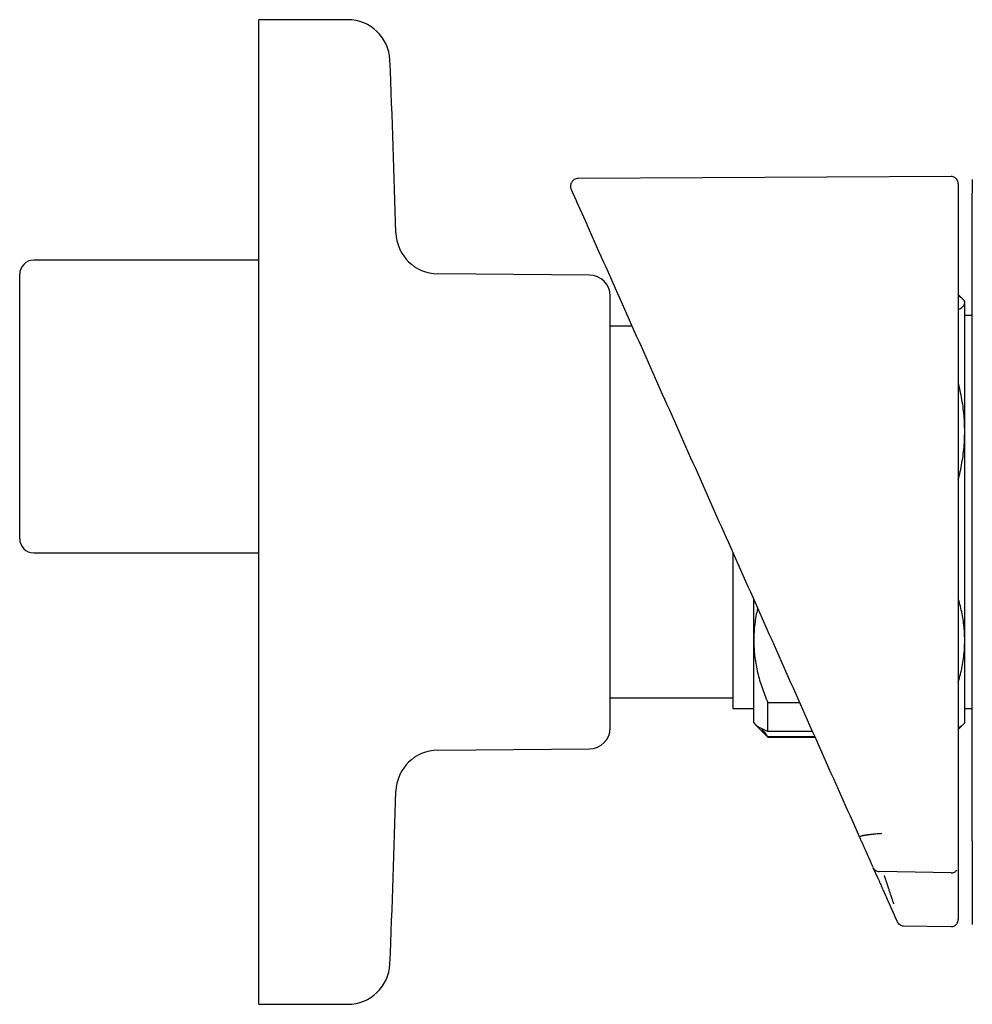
# Model space of a CAD drawing. Header units: millimetres. Extents: x 8 to 1795, y 12 to 2712.
# Tile 21 of 24: x 1168 to 1236, y 1477 to 1547. Entities that reach past the tile are written whole.
import ezdxf

# ---------------------------------------------------------------- set-up
doc = ezdxf.new("R2010")
doc.units = ezdxf.units.MM

msp = doc.modelspace()

# ---------------------------------------------------------------- linework, layer by layer
at = {"color": 7, "linetype": 'Continuous', "lineweight": 30}
for p, q in [((1191.246, 1546.615), (1184.918, 1546.615)), ((1184.918, 1511.615), (1184.918, 1546.615)), ((1234.155, 1535.461), (1207.635, 1535.322)), ((1207.513, 1533.7), (1208.24, 1532.067)), ((1208.24, 1532.067), (1208.247, 1532.051)), ((1208.24, 1532.067), (1208.246, 1532.053)), ((1184.918, 1529.515), (1168.918, 1529.515)), ((1167.918, 1509.715), (1167.918, 1528.515)), ((1208.431, 1528.458), (1197.641, 1528.552)), ((1234.972, 1526.761), (1234.658, 1527.075)), ((1235.118, 1526.615), (1234.988, 1526.745)), ((1235.118, 1526.487), (1235.118, 1526.615)), ((1235.118, 1517.361), (1235.118, 1526.487)), ((1235.658, 1525.577), (1235.118, 1525.577)), ((1211.46, 1524.835), (1209.918, 1524.835)), ((1235.118, 1502.488), (1235.118, 1517.361)), ((1184.918, 1476.615), (1184.918, 1511.615)), ((1168.918, 1508.715), (1184.918, 1508.715)), ((1218.618, 1508.756), (1218.618, 1497.653)), ((1218.989, 1507.924), (1219.537, 1506.692)), ((1220.118, 1502.488), (1220.118, 1505.386)), ((1220.118, 1496.615), (1220.118, 1502.488)), ((1235.118, 1496.615), (1235.118, 1502.488)), ((1209.918, 1498.394), (1218.618, 1498.394)), ((1221.118, 1498.07), (1223.377, 1498.07)), ((1221.118, 1496.018), (1221.118, 1498.07)), ((1218.618, 1497.653), (1220.118, 1497.653)), ((1235.118, 1497.653), (1235.658, 1497.653)), ((1220.118, 1496.615), (1220.248, 1496.485)), ((1234.988, 1496.484), (1235.118, 1496.615)), ((1220.248, 1496.485), (1221.118, 1495.615)), ((1224.29, 1496.018), (1221.118, 1496.018)), ((1234.658, 1496.155), (1234.988, 1496.484)), ((1221.118, 1495.643), (1224.457, 1495.643)), ((1221.118, 1495.615), (1221.118, 1495.643)), ((1221.118, 1495.615), (1224.469, 1495.615)), ((1197.641, 1494.678), (1208.431, 1494.772)), ((1228.595, 1486.349), (1228.941, 1485.571)), ((1234.658, 1486.457), (1234.658, 1485.695)), ((1229.032, 1486.078), (1234.148, 1485.983)), ((1234.149, 1485.965), (1229.04, 1486.059)), ((1229.04, 1486.059), (1229.04, 1486.058)), ((1234.149, 1485.964), (1234.148, 1485.963)), ((1234.658, 1482.66), (1234.658, 1482.638)), ((1230.76, 1482.197), (1234.149, 1482.138)), ((1184.918, 1476.615), (1191.246, 1476.615))]:
    msp.add_line(p, q, dxfattribs=at)
for centre, radius, start, end in [((1191.246, 1543.615), 3, 2.45519, 90), ((444.931, 1511.615), 750, 1.517193, 2.455189), ((1197.667, 1531.552), 3, 181.51719, 269.5), ((1168.918, 1528.515), 1, 90, 180), ((1208.418, 1526.958), 1.5, 0, 89.5), ((1168.918, 1509.715), 1, 180, 270), ((1208.418, 1496.272), 1.5, 270.5, 0), ((1197.667, 1491.678), 3, 90.5, 178.48281), ((444.931, 1511.615), 750, 357.544811, 358.482807), ((1191.246, 1479.615), 3, 270, 357.54481)]:
    msp.add_arc(centre, radius, start, end, dxfattribs=at)
for points, knots in [([(1207.635, 1535.322), (1207.583, 1535.318), (1207.484, 1535.309), (1207.37, 1535.257), (1207.293, 1535.203), (1207.246, 1535.159), (1207.196, 1535.104), (1207.14, 1535.018), (1207.102, 1534.913), (1207.087, 1534.81), (1207.087, 1534.723), (1207.102, 1534.634), (1207.124, 1534.577), (1207.135, 1534.549)], [0, 0, 0, 0, 0.142599, 0.269723, 0.340937, 0.398946, 0.448084, 0.546647, 0.677127, 0.752509, 0.832698, 0.915863, 1, 1, 1, 1]), ([(1234.658, 1534.946), (1234.658, 1534.972), (1234.657, 1535.02), (1234.642, 1535.092), (1234.622, 1535.15), (1234.601, 1535.195), (1234.584, 1535.223), (1234.571, 1535.243), (1234.559, 1535.26), (1234.534, 1535.293), (1234.486, 1535.342), (1234.403, 1535.402), (1234.29, 1535.451), (1234.202, 1535.458), (1234.155, 1535.461)], [0, 0, 0, 0, 0.201892, 0.365936, 0.49202, 0.561797, 0.610783, 0.627944, 0.64084, 0.663002, 0.72147, 0.799186, 0.893744, 1, 1, 1, 1]), ([(1235.658, 1535.255), (1235.658, 1535.254), (1235.658, 1535.252), (1235.658, 1535.196), (1235.658, 1535.1), (1235.658, 1534.96), (1235.658, 1534.778), (1235.658, 1534.557), (1235.658, 1534.374), (1235.658, 1534.283)], [0, 0, 0, 0, 0.119995, 0.266657, 0.41332, 0.559985, 0.706653, 0.853324, 1, 1, 1, 1]), ([(1207.137, 1534.544), (1207.137, 1534.544), (1207.138, 1534.542), (1207.162, 1534.488), (1207.206, 1534.389), (1207.254, 1534.281), (1207.291, 1534.198), (1207.309, 1534.157), (1207.328, 1534.115), (1207.348, 1534.07), (1207.369, 1534.023), (1207.39, 1533.977), (1207.406, 1533.939), (1207.416, 1533.918), (1207.42, 1533.909), (1207.421, 1533.907), (1207.422, 1533.903), (1207.424, 1533.9), (1207.425, 1533.896), (1207.427, 1533.893), (1207.43, 1533.886), (1207.435, 1533.876), (1207.44, 1533.863), (1207.446, 1533.85), (1207.452, 1533.837), (1207.457, 1533.825), (1207.462, 1533.814), (1207.467, 1533.803), (1207.472, 1533.792), (1207.476, 1533.782), (1207.481, 1533.772), (1207.485, 1533.763), (1207.489, 1533.754), (1207.493, 1533.745), (1207.496, 1533.737), (1207.5, 1533.73), (1207.503, 1533.723), (1207.505, 1533.717), (1207.508, 1533.711), (1207.51, 1533.706), (1207.512, 1533.702), (1207.513, 1533.7)], [0, 0, 0, 0, 0.119964, 0.284285, 0.448558, 0.612904, 0.64905, 0.685186, 0.721312, 0.757376, 0.79334, 0.829484, 0.859542, 0.872807, 0.874297, 0.876219, 0.878642, 0.881042, 0.883419, 0.885774, 0.888105, 0.897332, 0.906182, 0.914655, 0.92275, 0.930469, 0.93781, 0.944774, 0.951361, 0.957571, 0.963403, 0.968858, 0.973936, 0.978637, 0.982961, 0.986593, 0.989908, 0.992907, 0.995588, 0.997952, 1, 1, 1, 1]), ([(1234.658, 1534.942), (1234.658, 1534.941), (1234.658, 1534.94), (1234.658, 1534.884), (1234.658, 1534.788), (1234.658, 1534.651), (1234.658, 1534.471), (1234.658, 1534.252), (1234.658, 1534.071), (1234.658, 1533.981)], [0, 0, 0, 0, 0.125146, 0.270949, 0.416754, 0.562561, 0.70837, 0.854183, 1, 1, 1, 1]), ([(1207.492, 1533.754), (1207.497, 1533.743), (1207.505, 1533.722), (1207.521, 1533.703), (1207.529, 1533.693)], [0, 0, 0, 0, 0.518764, 1, 1, 1, 1]), ([(1234.658, 1533.981), (1234.658, 1533.979), (1234.658, 1533.974), (1234.658, 1533.945), (1234.658, 1533.9), (1234.658, 1533.846), (1234.658, 1533.791), (1234.658, 1533.738), (1234.658, 1533.673), (1234.658, 1533.592), (1234.658, 1533.529), (1234.658, 1533.495)], [0, 0, 0, 0, 0.124313, 0.250379, 0.373554, 0.499975, 0.581965, 0.664762, 0.749742, 0.866522, 1, 1, 1, 1]), ([(1235.658, 1533.771), (1235.658, 1533.803), (1235.658, 1533.868), (1235.658, 1533.962), (1235.658, 1534.053), (1235.658, 1534.133), (1235.658, 1534.199), (1235.658, 1534.246), (1235.658, 1534.276), (1235.658, 1534.28), (1235.658, 1534.283)], [0, 0, 0, 0, 0.120081, 0.240494, 0.369919, 0.499995, 0.62942, 0.759495, 0.879582, 1, 1, 1, 1]), ([(1235.658, 1488.807), (1235.658, 1490.948), (1235.658, 1495.23), (1235.658, 1501.654), (1235.658, 1508.078), (1235.658, 1514.501), (1235.658, 1520.925), (1235.658, 1527.348), (1235.658, 1531.63), (1235.658, 1533.771)], [0, 0, 0, 0, 0.142872, 0.285729, 0.428577, 0.571423, 0.714271, 0.857128, 1, 1, 1, 1]), ([(1234.658, 1533.495), (1234.658, 1533.443), (1234.658, 1533.328), (1234.658, 1533.144), (1234.658, 1532.939), (1234.658, 1532.728), (1234.658, 1532.52), (1234.658, 1532.317), (1234.658, 1532.166), (1234.658, 1532.071), (1234.658, 1532.028), (1234.658, 1531.982), (1234.658, 1531.929), (1234.658, 1531.869), (1234.658, 1531.801), (1234.658, 1531.674), (1234.658, 1531.471), (1234.658, 1531.131), (1234.658, 1530.762), (1234.658, 1530.383), (1234.658, 1530.058), (1234.658, 1529.735), (1234.658, 1529.411), (1234.658, 1528.042), (1234.658, 1524.718), (1234.658, 1519.661), (1234.658, 1513.918), (1234.658, 1508.045), (1234.658, 1501.821), (1234.658, 1495.247), (1234.658, 1490.865), (1234.658, 1488.674)], [0, 0, 0, 0, 0.003528, 0.007643, 0.012345, 0.01722, 0.021757, 0.026293, 0.030829, 0.031823, 0.03269, 0.033715, 0.034898, 0.03624, 0.03774, 0.039398, 0.044775, 0.051348, 0.062145, 0.069493, 0.076702, 0.083912, 0.091123, 0.098335, 0.175606, 0.313591, 0.43679, 0.56, 0.706665, 0.853329, 1, 1, 1, 1]), ([(1208.247, 1532.051), (1209.141, 1530.045), (1210.927, 1526.033), (1213.611, 1520.004), (1216.298, 1513.969), (1218.092, 1509.939), (1218.989, 1507.924)], [0, 0, 0, 0, 0.249995, 0.499994, 0.749996, 1, 1, 1, 1]), ([(1209.918, 1511.615), (1209.918, 1511.825), (1209.918, 1512.244), (1209.918, 1512.872), (1209.918, 1513.497), (1209.918, 1514.126), (1209.918, 1514.717), (1209.918, 1515.269), (1209.918, 1515.775), (1209.918, 1516.276), (1209.918, 1516.773), (1209.918, 1517.294), (1209.918, 1517.836), (1209.918, 1518.398), (1209.918, 1518.948), (1209.918, 1519.487), (1209.918, 1520.061), (1209.918, 1520.666), (1209.918, 1521.293), (1209.918, 1521.894), (1209.918, 1522.469), (1209.918, 1523.014), (1209.918, 1523.529), (1209.918, 1524.012), (1209.918, 1524.43), (1209.918, 1524.79), (1209.918, 1525.097), (1209.918, 1525.382), (1209.918, 1525.645), (1209.918, 1525.9), (1209.918, 1526.144), (1209.918, 1526.366), (1209.918, 1526.555), (1209.918, 1526.705), (1209.918, 1526.819), (1209.918, 1526.899), (1209.918, 1526.949), (1209.918, 1526.955), (1209.918, 1526.958)], [0, 0, 0, 0, 0.026122, 0.052191, 0.078253, 0.10435, 0.131337, 0.153069, 0.174775, 0.196479, 0.218207, 0.239985, 0.265748, 0.291452, 0.317139, 0.34285, 0.368627, 0.401507, 0.434304, 0.467107, 0.500004, 0.532883, 0.565681, 0.598484, 0.63138, 0.657144, 0.682848, 0.708534, 0.734245, 0.760023, 0.790923, 0.821756, 0.852594, 0.88351, 0.912655, 0.941744, 0.970839, 1, 1, 1, 1]), ([(1235.118, 1526.487), (1235.118, 1526.496), (1235.117, 1526.533), (1235.098, 1526.6), (1235.044, 1526.688), (1234.961, 1526.775), (1234.846, 1526.863), (1234.744, 1526.929), (1234.673, 1526.966), (1234.658, 1526.973)], [0, 0, 0, 0, 0.0513894, 0.230225, 0.4090624, 0.5892777, 0.769497, 0.9535199, 1, 1, 1, 1]), ([(1234.658, 1526.002), (1234.673, 1526.009), (1234.747, 1526.047), (1234.852, 1526.115), (1234.97, 1526.207), (1235.054, 1526.3), (1235.108, 1526.393), (1235.115, 1526.456), (1235.118, 1526.487)], [0, 0, 0, 0, 0.049357, 0.235794, 0.426034, 0.61627, 0.808136, 1, 1, 1, 1]), ([(1235.118, 1517.361), (1235.115, 1517.575), (1235.109, 1518.004), (1235.058, 1518.649), (1234.979, 1519.292), (1234.865, 1519.938), (1234.757, 1520.442), (1234.678, 1520.731), (1234.658, 1520.805)], [0, 0, 0, 0, 0.185022, 0.370046, 0.556609, 0.743177, 0.934019, 1, 1, 1, 1]), ([(1234.658, 1513.91), (1234.668, 1513.948), (1234.735, 1514.188), (1234.835, 1514.641), (1234.954, 1515.269), (1235.041, 1515.907), (1235.098, 1516.55), (1235.117, 1517.035), (1235.118, 1517.306), (1235.118, 1517.361)], [0, 0, 0, 0, 0.033191, 0.213766, 0.39776, 0.58175, 0.767201, 0.95265, 1, 1, 1, 1]), ([(1209.918, 1496.272), (1209.918, 1496.274), (1209.918, 1496.279), (1209.918, 1496.319), (1209.918, 1496.383), (1209.918, 1496.474), (1209.918, 1496.585), (1209.918, 1496.71), (1209.918, 1496.843), (1209.918, 1496.994), (1209.918, 1497.161), (1209.918, 1497.358), (1209.918, 1497.585), (1209.918, 1497.848), (1209.918, 1498.133), (1209.918, 1498.44), (1209.918, 1498.8), (1209.918, 1499.217), (1209.918, 1499.7), (1209.918, 1500.215), (1209.918, 1500.761), (1209.918, 1501.335), (1209.918, 1501.936), (1209.918, 1502.563), (1209.918, 1503.168), (1209.918, 1503.743), (1209.918, 1504.281), (1209.918, 1504.831), (1209.918, 1505.393), (1209.918, 1506.004), (1209.918, 1506.663), (1209.918, 1507.373), (1209.918, 1508.093), (1209.918, 1508.808), (1209.918, 1509.515), (1209.918, 1510.212), (1209.918, 1510.913), (1209.918, 1511.381), (1209.918, 1511.615)], [0, 0, 0, 0, 0.0261177, 0.0521857, 0.0782479, 0.1043484, 0.131337, 0.1530693, 0.1747747, 0.1964789, 0.2182071, 0.2399848, 0.2657484, 0.2914524, 0.3171387, 0.3428496, 0.3686273, 0.4015069, 0.4343044, 0.4671074, 0.5000038, 0.5328835, 0.5656809, 0.598484, 0.6313804, 0.657144, 0.682848, 0.7085343, 0.7342452, 0.7600229, 0.790923, 0.8217557, 0.8525939, 0.8835103, 0.9126592, 0.9417497, 0.9708429, 1, 1, 1, 1]), ([(1219.537, 1506.692), (1220.436, 1504.675), (1222.233, 1500.638), (1224.933, 1494.573), (1226.737, 1490.522), (1227.639, 1488.496)], [0, 0, 0, 0, 0.333078, 0.666406, 1, 1, 1, 1]), ([(1235.118, 1502.488), (1235.118, 1502.539), (1235.117, 1502.769), (1235.098, 1503.177), (1235.044, 1503.712), (1234.961, 1504.245), (1234.846, 1504.781), (1234.744, 1505.183), (1234.673, 1505.405), (1234.658, 1505.45)], [0, 0, 0, 0, 0.0513894, 0.230225, 0.4090624, 0.5892777, 0.769497, 0.9535199, 1, 1, 1, 1]), ([(1220.392, 1504.773), (1220.391, 1504.769), (1220.341, 1504.579), (1220.269, 1504.2), (1220.181, 1503.633), (1220.128, 1503.062), (1220.122, 1502.679), (1220.118, 1502.488)], [0, 0, 0, 0, 0.005329, 0.252941, 0.500547, 0.750275, 1, 1, 1, 1]), ([(1220.118, 1502.488), (1220.118, 1502.437), (1220.12, 1502.207), (1220.138, 1501.8), (1220.192, 1501.265), (1220.276, 1500.731), (1220.389, 1500.195), (1220.531, 1499.66), (1220.701, 1499.125), (1220.895, 1498.594), (1221.044, 1498.244), (1221.118, 1498.07)], [0, 0, 0, 0, 0.034085, 0.152699, 0.271315, 0.390844, 0.510376, 0.632431, 0.75449, 0.877243, 1, 1, 1, 1]), ([(1234.658, 1499.527), (1234.673, 1499.574), (1234.747, 1499.802), (1234.852, 1500.219), (1234.97, 1500.776), (1235.054, 1501.343), (1235.108, 1501.914), (1235.115, 1502.297), (1235.118, 1502.488)], [0, 0, 0, 0, 0.0493574, 0.2357939, 0.4260344, 0.6162699, 0.808136, 1, 1, 1, 1]), ([(1221.118, 1496.018), (1221.044, 1496.047), (1220.895, 1496.104), (1220.7, 1496.192), (1220.528, 1496.28), (1220.385, 1496.37), (1220.292, 1496.439), (1220.257, 1496.478), (1220.25, 1496.486)], [0, 0, 0, 0, 0.188327, 0.376878, 0.566189, 0.755797, 0.948924, 1, 1, 1, 1]), ([(1220.694, 1496.197), (1220.698, 1496.191), (1220.758, 1496.094), (1220.897, 1495.909), (1221.044, 1495.732), (1221.118, 1495.643)], [0, 0, 0, 0, 0.0314664, 0.5157993, 1, 1, 1, 1]), ([(1234.986, 1496.486), (1234.976, 1496.476), (1234.94, 1496.436), (1234.845, 1496.367), (1234.744, 1496.301), (1234.673, 1496.264), (1234.658, 1496.257)], [0, 0, 0, 0, 0.1374599, 0.5159302, 0.9020886, 1, 1, 1, 1]), ([(1229.199, 1488.75), (1229.146, 1488.746), (1229.039, 1488.739), (1228.883, 1488.726), (1228.731, 1488.713), (1228.61, 1488.701), (1228.516, 1488.691), (1228.447, 1488.683), (1228.381, 1488.675), (1228.316, 1488.667), (1228.254, 1488.659), (1228.194, 1488.651), (1228.136, 1488.643), (1228.076, 1488.633), (1228.006, 1488.622), (1227.947, 1488.611), (1227.899, 1488.601), (1227.867, 1488.595), (1227.835, 1488.587), (1227.803, 1488.58), (1227.772, 1488.571), (1227.734, 1488.56), (1227.694, 1488.547), (1227.659, 1488.53), (1227.637, 1488.513), (1227.638, 1488.502), (1227.639, 1488.496)], [0, 0, 0, 0, 0.064094, 0.127374, 0.190078, 0.252386, 0.283442, 0.314444, 0.345401, 0.376322, 0.407213, 0.438081, 0.46893, 0.499765, 0.538411, 0.592817, 0.614469, 0.637884, 0.66307, 0.690038, 0.718805, 0.749395, 0.805491, 0.865687, 0.930342, 1, 1, 1, 1]), ([(1227.639, 1488.496), (1227.656, 1488.459), (1227.689, 1488.383), (1227.739, 1488.27), (1227.79, 1488.156), (1227.842, 1488.041), (1227.894, 1487.924), (1227.944, 1487.811), (1227.993, 1487.701), (1228.04, 1487.595), (1228.076, 1487.515), (1228.1, 1487.46), (1228.113, 1487.432), (1228.126, 1487.403), (1228.137, 1487.377), (1228.151, 1487.345), (1228.168, 1487.307), (1228.192, 1487.255), (1228.219, 1487.193), (1228.25, 1487.123), (1228.283, 1487.05), (1228.312, 1486.985), (1228.338, 1486.927), (1228.359, 1486.878), (1228.381, 1486.83), (1228.402, 1486.782), (1228.428, 1486.724), (1228.459, 1486.655), (1228.494, 1486.576), (1228.528, 1486.5), (1228.56, 1486.427), (1228.582, 1486.379), (1228.592, 1486.355)], [0, 0, 0, 0, 0.046542, 0.09442, 0.143634, 0.194185, 0.246073, 0.299298, 0.347241, 0.39622, 0.446233, 0.45961, 0.473058, 0.486579, 0.500132, 0.510704, 0.531939, 0.553793, 0.586496, 0.620494, 0.655788, 0.692378, 0.71604, 0.740214, 0.764152, 0.787425, 0.810356, 0.850458, 0.889473, 0.927402, 0.964244, 1, 1, 1, 1]), ([(1234.658, 1488.674), (1234.658, 1488.636), (1234.658, 1488.559), (1234.658, 1488.444), (1234.658, 1488.326), (1234.658, 1488.207), (1234.658, 1488.086), (1234.658, 1487.969), (1234.658, 1487.854), (1234.658, 1487.743), (1234.658, 1487.661), (1234.658, 1487.607), (1234.658, 1487.582), (1234.658, 1487.557), (1234.658, 1487.532), (1234.658, 1487.51), (1234.658, 1487.466), (1234.658, 1487.404), (1234.658, 1487.322), (1234.658, 1487.242), (1234.658, 1487.16), (1234.658, 1487.077), (1234.658, 1486.991), (1234.658, 1486.905), (1234.658, 1486.818), (1234.658, 1486.732), (1234.658, 1486.644), (1234.658, 1486.554), (1234.658, 1486.494), (1234.658, 1486.464)], [0, 0, 0, 0, 0.045569, 0.092701, 0.141397, 0.191657, 0.243481, 0.296868, 0.345143, 0.394629, 0.445326, 0.456642, 0.468016, 0.479449, 0.490941, 0.501806, 0.51024, 0.550944, 0.587235, 0.624684, 0.66329, 0.703053, 0.743973, 0.78605, 0.826783, 0.868544, 0.911334, 0.955153, 1, 1, 1, 1]), ([(1235.658, 1488.238), (1235.658, 1488.242), (1235.658, 1488.251), (1235.658, 1488.288), (1235.658, 1488.342), (1235.658, 1488.416), (1235.658, 1488.504), (1235.658, 1488.601), (1235.658, 1488.704), (1235.658, 1488.773), (1235.658, 1488.807)], [0, 0, 0, 0, 0.1204571, 0.2412284, 0.3703045, 0.4999952, 0.6290709, 0.7587615, 0.8792244, 1, 1, 1, 1]), ([(1235.658, 1488.238), (1235.658, 1488.182), (1235.658, 1488.067), (1235.658, 1487.899), (1235.658, 1487.729), (1235.658, 1487.56), (1235.658, 1487.39), (1235.658, 1487.219), (1235.658, 1487.057), (1235.658, 1486.901), (1235.658, 1486.76), (1235.658, 1486.661), (1235.658, 1486.604), (1235.658, 1486.584), (1235.658, 1486.563), (1235.658, 1486.544), (1235.658, 1486.502), (1235.658, 1486.438), (1235.658, 1486.35), (1235.658, 1486.26), (1235.658, 1486.171), (1235.658, 1486.082), (1235.658, 1485.993), (1235.658, 1485.911), (1235.658, 1485.855), (1235.658, 1485.827), (1235.658, 1485.818), (1235.658, 1485.809), (1235.658, 1485.8), (1235.658, 1485.792), (1235.658, 1485.775), (1235.658, 1485.748), (1235.658, 1485.703), (1235.658, 1485.649), (1235.658, 1485.584), (1235.658, 1485.517), (1235.658, 1485.448), (1235.658, 1485.378), (1235.658, 1485.307), (1235.658, 1485.236), (1235.658, 1485.169), (1235.658, 1485.124), (1235.658, 1485.1), (1235.658, 1485.093), (1235.658, 1485.085), (1235.658, 1485.078), (1235.658, 1485.071), (1235.658, 1485.049), (1235.658, 1485.004), (1235.658, 1484.936), (1235.658, 1484.86), (1235.658, 1484.783), (1235.658, 1484.703), (1235.658, 1484.623), (1235.658, 1484.54), (1235.658, 1484.455), (1235.658, 1484.368), (1235.658, 1484.28), (1235.658, 1484.19), (1235.658, 1484.098), (1235.658, 1484), (1235.658, 1483.895), (1235.658, 1483.789), (1235.658, 1483.715), (1235.658, 1483.674), (1235.658, 1483.664), (1235.658, 1483.656), (1235.658, 1483.65), (1235.658, 1483.643), (1235.658, 1483.628), (1235.658, 1483.605), (1235.658, 1483.574), (1235.658, 1483.539), (1235.658, 1483.503), (1235.658, 1483.464), (1235.658, 1483.427), (1235.658, 1483.401), (1235.658, 1483.387), (1235.658, 1483.382), (1235.658, 1483.377), (1235.658, 1483.372), (1235.658, 1483.367), (1235.658, 1483.357), (1235.658, 1483.339), (1235.658, 1483.315), (1235.658, 1483.291), (1235.658, 1483.27), (1235.658, 1483.253), (1235.658, 1483.239), (1235.658, 1483.227), (1235.658, 1483.217), (1235.658, 1483.21), (1235.658, 1483.205), (1235.658, 1483.203), (1235.658, 1483.202), (1235.658, 1483.202), (1235.658, 1483.201), (1235.658, 1483.199), (1235.658, 1483.196), (1235.658, 1483.184), (1235.658, 1483.158), (1235.658, 1483.105), (1235.658, 1483.051), (1235.658, 1483.001), (1235.658, 1482.972), (1235.658, 1482.945), (1235.658, 1482.92), (1235.658, 1482.896), (1235.658, 1482.874), (1235.658, 1482.855), (1235.658, 1482.838), (1235.658, 1482.822), (1235.658, 1482.805), (1235.658, 1482.787), (1235.658, 1482.769), (1235.658, 1482.738), (1235.658, 1482.696), (1235.658, 1482.642), (1235.658, 1482.589), (1235.658, 1482.538), (1235.658, 1482.492), (1235.658, 1482.452), (1235.658, 1482.418), (1235.658, 1482.399), (1235.658, 1482.39)], [0, 0, 0, 0, 0.022783, 0.04608, 0.069891, 0.094217, 0.119057, 0.144412, 0.170281, 0.193004, 0.216109, 0.236759, 0.24003, 0.24331, 0.246596, 0.24989, 0.25264, 0.266685, 0.281061, 0.295767, 0.310804, 0.325399, 0.340293, 0.355485, 0.366907, 0.368415, 0.369926, 0.371439, 0.372955, 0.374474, 0.375738, 0.381871, 0.388178, 0.398788, 0.409857, 0.421384, 0.433371, 0.445816, 0.457845, 0.470274, 0.483103, 0.492842, 0.494134, 0.495429, 0.496728, 0.498031, 0.499338, 0.500424, 0.509743, 0.522734, 0.536166, 0.550041, 0.563948, 0.578273, 0.593015, 0.608174, 0.623751, 0.639455, 0.655562, 0.672072, 0.688984, 0.708403, 0.728327, 0.746277, 0.748657, 0.750505, 0.751686, 0.752892, 0.754123, 0.75538, 0.760737, 0.766508, 0.772692, 0.77929, 0.786302, 0.793727, 0.799576, 0.800362, 0.801284, 0.802193, 0.80309, 0.803974, 0.804844, 0.808779, 0.81365, 0.818004, 0.821839, 0.824826, 0.8274, 0.82956, 0.831308, 0.832642, 0.833563, 0.833741, 0.833888, 0.834006, 0.834093, 0.834151, 0.835027, 0.835903, 0.84072, 0.849323, 0.864684, 0.870502, 0.876009, 0.880461, 0.884913, 0.889365, 0.893817, 0.896816, 0.899814, 0.902813, 0.905811, 0.909154, 0.912477, 0.915716, 0.926537, 0.936296, 0.947745, 0.959109, 0.970017, 0.980468, 0.990462, 1, 1, 1, 1]), ([(1228.645, 1486.27), (1228.651, 1486.258), (1228.67, 1486.226), (1228.715, 1486.184), (1228.772, 1486.138), (1228.836, 1486.102), (1228.925, 1486.067), (1228.995, 1486.06), (1229.041, 1486.056)], [0, 0, 0, 0, 0.093084, 0.251729, 0.40611, 0.557838, 0.707916, 1, 1, 1, 1]), ([(1234.149, 1485.961), (1234.18, 1485.962), (1234.244, 1485.965), (1234.338, 1485.991), (1234.43, 1486.038), (1234.503, 1486.093), (1234.538, 1486.139), (1234.551, 1486.156)], [0, 0, 0, 0, 0.199214, 0.410629, 0.630928, 0.857427, 1, 1, 1, 1]), ([(1228.941, 1485.571), (1228.969, 1485.51), (1229.023, 1485.388), (1229.103, 1485.208), (1229.181, 1485.032), (1229.257, 1484.862), (1229.328, 1484.702), (1229.394, 1484.554), (1229.454, 1484.42), (1229.506, 1484.303), (1229.545, 1484.215), (1229.574, 1484.15), (1229.594, 1484.105), (1229.608, 1484.074), (1229.611, 1484.066), (1229.613, 1484.062)], [0, 0, 0, 0, 0.083976, 0.167065, 0.250308, 0.334674, 0.417584, 0.500226, 0.584613, 0.667452, 0.750214, 0.813339, 0.875519, 0.937491, 1, 1, 1, 1]), ([(1229.389, 1485.774), (1229.396, 1485.754), (1229.41, 1485.711), (1229.432, 1485.644), (1229.457, 1485.57), (1229.484, 1485.49), (1229.517, 1485.39), (1229.552, 1485.282), (1229.581, 1485.194), (1229.6, 1485.139), (1229.609, 1485.11), (1229.618, 1485.085), (1229.624, 1485.065), (1229.643, 1485.008), (1229.673, 1484.918), (1229.713, 1484.797), (1229.75, 1484.686), (1229.784, 1484.585), (1229.814, 1484.494), (1229.85, 1484.388), (1229.889, 1484.27), (1229.93, 1484.147), (1229.966, 1484.043), (1229.996, 1483.953), (1230.021, 1483.879), (1230.041, 1483.822), (1230.055, 1483.782), (1230.059, 1483.772), (1230.061, 1483.766)], [0, 0, 0, 0, 0.020365, 0.043022, 0.068033, 0.09546, 0.125364, 0.17029, 0.206322, 0.218156, 0.228487, 0.2373, 0.244582, 0.250326, 0.297853, 0.343208, 0.386238, 0.426818, 0.464851, 0.500265, 0.565963, 0.629665, 0.691154, 0.75026, 0.813732, 0.876682, 0.93885, 1, 1, 1, 1]), ([(1234.658, 1485.695), (1234.658, 1485.632), (1234.658, 1485.506), (1234.658, 1485.319), (1234.658, 1485.138), (1234.658, 1484.967), (1234.658, 1484.807), (1234.658, 1484.661), (1234.658, 1484.532), (1234.658, 1484.421), (1234.658, 1484.331), (1234.658, 1484.262), (1234.658, 1484.215), (1234.658, 1484.204), (1234.658, 1484.198)], [0, 0, 0, 0, 0.083571, 0.166671, 0.250652, 0.333851, 0.416678, 0.500479, 0.583639, 0.666453, 0.750268, 0.833581, 0.916374, 1, 1, 1, 1]), ([(1229.613, 1484.062), (1229.623, 1484.04), (1229.642, 1483.997), (1229.67, 1483.933), (1229.698, 1483.872), (1229.724, 1483.814), (1229.748, 1483.758), (1229.772, 1483.706), (1229.794, 1483.656), (1229.815, 1483.609), (1229.835, 1483.564), (1229.854, 1483.521), (1229.872, 1483.481), (1229.889, 1483.443), (1229.904, 1483.408), (1229.918, 1483.378), (1229.929, 1483.353), (1229.938, 1483.332), (1229.948, 1483.31), (1229.954, 1483.295), (1229.959, 1483.286), (1229.96, 1483.284), (1229.96, 1483.282), (1229.961, 1483.28), (1229.962, 1483.278), (1229.963, 1483.276), (1229.964, 1483.274), (1230.001, 1483.19), (1230.045, 1483.093), (1230.091, 1482.99), (1230.105, 1482.958), (1230.118, 1482.927), (1230.132, 1482.896), (1230.146, 1482.864), (1230.164, 1482.825), (1230.184, 1482.779), (1230.206, 1482.73), (1230.225, 1482.687), (1230.242, 1482.649), (1230.257, 1482.616), (1230.265, 1482.598), (1230.269, 1482.589)], [0, 0, 0, 0, 0.041831, 0.082021, 0.12057, 0.157478, 0.192744, 0.225784, 0.257241, 0.287115, 0.315406, 0.342585, 0.368122, 0.392019, 0.414275, 0.43489, 0.448964, 0.462156, 0.474466, 0.489363, 0.490743, 0.492109, 0.493459, 0.494795, 0.496116, 0.497422, 0.498713, 0.499989, 0.656781, 0.677313, 0.697846, 0.71838, 0.738915, 0.760699, 0.783604, 0.823354, 0.861631, 0.898433, 0.933761, 0.967617, 1, 1, 1, 1]), ([(1234.658, 1484.198), (1234.658, 1484.176), (1234.658, 1484.134), (1234.658, 1484.071), (1234.658, 1484.011), (1234.658, 1483.953), (1234.658, 1483.898), (1234.658, 1483.846), (1234.658, 1483.797), (1234.658, 1483.75), (1234.658, 1483.705), (1234.658, 1483.663), (1234.658, 1483.623), (1234.658, 1483.585), (1234.658, 1483.55), (1234.658, 1483.519), (1234.658, 1483.494), (1234.658, 1483.473), (1234.658, 1483.451), (1234.658, 1483.436), (1234.658, 1483.427), (1234.658, 1483.424), (1234.658, 1483.422), (1234.658, 1483.42), (1234.658, 1483.418), (1234.658, 1483.416), (1234.658, 1483.414), (1234.658, 1483.33), (1234.658, 1483.234), (1234.658, 1483.131), (1234.658, 1483.1), (1234.658, 1483.069), (1234.658, 1483.038), (1234.658, 1483.007), (1234.658, 1482.967), (1234.658, 1482.922), (1234.658, 1482.873), (1234.658, 1482.83), (1234.658, 1482.792), (1234.658, 1482.759), (1234.658, 1482.741), (1234.658, 1482.733)], [0, 0, 0, 0, 0.041401, 0.081212, 0.119434, 0.156065, 0.191106, 0.223974, 0.255307, 0.285108, 0.313374, 0.340578, 0.366193, 0.390217, 0.412652, 0.433496, 0.447771, 0.461191, 0.473757, 0.489033, 0.490453, 0.491859, 0.49325, 0.494627, 0.49599, 0.497338, 0.498672, 0.499991, 0.656784, 0.677316, 0.697848, 0.718383, 0.738918, 0.760704, 0.783611, 0.823365, 0.861643, 0.898445, 0.933772, 0.967623, 1, 1, 1, 1]), ([(1234.149, 1482.138), (1234.189, 1482.14), (1234.262, 1482.143), (1234.357, 1482.176), (1234.427, 1482.214), (1234.484, 1482.257), (1234.541, 1482.312), (1234.599, 1482.393), (1234.648, 1482.505), (1234.654, 1482.592), (1234.658, 1482.638)], [0, 0, 0, 0, 0.148376, 0.27583, 0.375789, 0.450004, 0.545514, 0.672674, 0.827054, 1, 1, 1, 1]), ([(1234.658, 1482.733), (1234.658, 1482.727), (1234.658, 1482.715), (1234.658, 1482.701), (1234.658, 1482.692), (1234.658, 1482.686), (1234.658, 1482.683), (1234.658, 1482.68), (1234.658, 1482.678), (1234.658, 1482.675), (1234.658, 1482.674), (1234.658, 1482.672), (1234.658, 1482.67), (1234.658, 1482.668), (1234.658, 1482.667), (1234.658, 1482.665), (1234.658, 1482.663), (1234.658, 1482.662), (1234.658, 1482.661), (1234.658, 1482.66)], [0, 0, 0, 0, 0.094679, 0.194565, 0.299661, 0.336224, 0.373377, 0.411121, 0.449456, 0.488382, 0.515358, 0.538852, 0.585744, 0.638964, 0.698513, 0.764391, 0.836598, 0.915135, 1, 1, 1, 1]), ([(1230.269, 1482.589), (1230.271, 1482.583), (1230.277, 1482.572), (1230.283, 1482.557), (1230.287, 1482.548), (1230.29, 1482.543), (1230.291, 1482.539), (1230.292, 1482.536), (1230.294, 1482.534), (1230.295, 1482.531), (1230.295, 1482.53), (1230.296, 1482.528), (1230.297, 1482.526), (1230.298, 1482.525), (1230.298, 1482.523), (1230.299, 1482.521), (1230.3, 1482.519), (1230.301, 1482.518), (1230.301, 1482.517), (1230.301, 1482.516)], [0, 0, 0, 0, 0.0946656, 0.1945454, 0.2996416, 0.3362056, 0.3733613, 0.4111089, 0.4494485, 0.48838, 0.5153634, 0.538866, 0.5857681, 0.6389949, 0.6985464, 0.7644226, 0.8366236, 0.9151494, 1, 1, 1, 1]), ([(1230.301, 1482.516), (1230.308, 1482.501), (1230.315, 1482.486), (1230.312, 1482.493), (1230.312, 1482.493)], [0, 0, 0, 0, 0.999892, 1, 1, 1, 1]), ([(1230.312, 1482.493), (1230.334, 1482.453), (1230.379, 1482.369), (1230.489, 1482.275), (1230.619, 1482.211), (1230.713, 1482.201), (1230.76, 1482.197)], [0, 0, 0, 0, 0.244904, 0.5, 0.755096, 1, 1, 1, 1]), ([(1235.658, 1482.39), (1235.658, 1482.386), (1235.658, 1482.378), (1235.658, 1482.367), (1235.658, 1482.358), (1235.658, 1482.351), (1235.658, 1482.346), (1235.658, 1482.343), (1235.658, 1482.339), (1235.658, 1482.336), (1235.658, 1482.334), (1235.658, 1482.331), (1235.658, 1482.328), (1235.658, 1482.325), (1235.658, 1482.322), (1235.658, 1482.32), (1235.658, 1482.319), (1235.658, 1482.318)], [0, 0, 0, 0, 0.064989, 0.134965, 0.209928, 0.289879, 0.333749, 0.378988, 0.425596, 0.473573, 0.515951, 0.551359, 0.63095, 0.715609, 0.805337, 0.900134, 1, 1, 1, 1]), ([(1235.658, 1482.318), (1235.658, 1482.303), (1235.658, 1482.288), (1235.658, 1482.296), (1235.658, 1482.296)], [0, 0, 0, 0, 0.999999, 1, 1, 1, 1])]:
    msp.add_open_spline(points, degree=3, knots=knots, dxfattribs=at)

doc.saveas('drawing.dxf')
